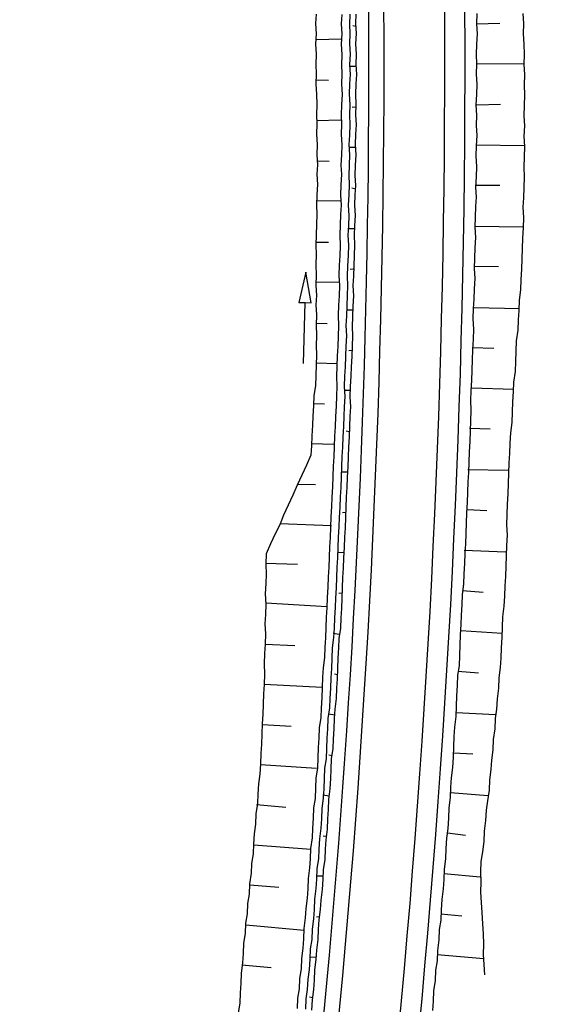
# Model space of a CAD drawing. Extents: x 447827 to 448299, y 438389 to 439851.
# Tile 27 of 116: x 447994 to 448020, y 438922 to 438971. Entities that reach past the tile are written whole.
import ezdxf

# ---------------------------------------------------------------- set-up
doc = ezdxf.new("R2010")
doc.units = 0
doc.header["$LTSCALE"] = 2
doc.header["$MEASUREMENT"] = 0
doc.linetypes.add('AUSGEZOGEN', pattern=[0])
for name, color, linetype in [('DB-Weg-Boeschungen', 15, 'CONTINUOUS'), ('DB-Wege', 15, 'CONTINUOUS'), ('FBRTOP', 250, 'AUSGEZOGEN')]:
    doc.layers.add(name, color=color, linetype=linetype)

msp = doc.modelspace()

# ---------------------------------------------------------------- linework, layer by layer
at = {"layer": 'DB-Weg-Boeschungen', "linetype": 'Continuous'}
for p, q in [((448008.377, 438970.982), (448008.348, 438970.522)), ((448009.642, 438970.98), (448009.614, 438970.519)), ((448010.045, 438970.993), (448010.025, 438970.483)), ((448010.349, 438970.99), (448010.321, 438970.53)), ((448016.318, 438971.024), (448016.297, 438970.515)), ((448018.595, 438971.03), (448018.624, 438970.529)), ((448008.348, 438970.522), (448008.377, 438970.02)), ((448009.614, 438970.519), (448009.643, 438970.018)), ((448010.025, 438970.483), (448010.046, 438970.031)), ((448010.345, 438970.382), (448010.189, 438970.408)), ((448010.321, 438970.53), (448010.35, 438970.028)), ((448016.297, 438970.515), (448017.456, 438970.546)), ((448016.297, 438970.515), (448016.326, 438970.013)), ((448018.624, 438970.529), (448018.603, 438970.019)), ((448008.377, 438970.02), (448008.356, 438969.51)), ((448009.633, 438969.763), (448008.375, 438969.716)), ((448009.643, 438970.018), (448009.622, 438969.508)), ((448010.046, 438970.031), (448010.025, 438969.521)), ((448010.35, 438970.028), (448010.329, 438969.519)), ((448016.326, 438970.013), (448016.305, 438969.503)), ((448018.603, 438970.019), (448018.632, 438969.517)), ((448008.356, 438969.51), (448008.385, 438969.009)), ((448009.622, 438969.508), (448009.651, 438969.007)), ((448010.025, 438969.521), (448010.054, 438969.02)), ((448010.329, 438969.519), (448010.358, 438969.017)), ((448016.305, 438969.503), (448016.285, 438968.994)), ((448018.632, 438969.517), (448018.661, 438969.016)), ((448008.385, 438969.009), (448008.365, 438968.499)), ((448009.651, 438969.007), (448009.631, 438968.497)), ((448010.054, 438969.02), (448010.033, 438968.51)), ((448010.358, 438969.017), (448010.338, 438968.508)), ((448016.285, 438968.994), (448016.306, 438968.542)), ((448018.661, 438969.016), (448018.64, 438968.506)), ((448008.365, 438968.499), (448008.386, 438968.047)), ((448009.631, 438968.497), (448009.652, 438968.045)), ((448010.033, 438968.51), (448010.062, 438968.009)), ((448010.353, 438968.409), (448010.049, 438968.412)), ((448010.338, 438968.508), (448010.366, 438968.006)), ((448016.306, 438968.542), (448016.285, 438968.032)), ((448016.306, 438968.542), (448018.632, 438968.556)), ((448018.64, 438968.506), (448018.669, 438968.005)), ((448008.386, 438968.047), (448008.365, 438967.537)), ((448008.383, 438967.743), (448008.991, 438967.738)), ((448009.652, 438968.045), (448009.631, 438967.535)), ((448010.062, 438968.009), (448010.034, 438967.549)), ((448010.366, 438968.006), (448010.338, 438967.546)), ((448016.285, 438968.032), (448016.314, 438967.53)), ((448018.669, 438968.005), (448018.648, 438967.495)), ((448008.365, 438967.537), (448008.394, 438967.036)), ((448009.631, 438967.535), (448009.66, 438967.034)), ((448010.034, 438967.549), (448010.013, 438967.039)), ((448010.338, 438967.546), (448010.317, 438967.037)), ((448016.314, 438967.53), (448016.293, 438967.021)), ((448018.648, 438967.495), (448018.677, 438966.993)), ((448008.394, 438967.036), (448008.423, 438966.534)), ((448009.66, 438967.034), (448009.639, 438966.524)), ((448010.013, 438967.039), (448010.042, 438966.537)), ((448010.317, 438967.037), (448010.346, 438966.535)), ((448016.293, 438967.021), (448016.273, 438966.512)), ((448018.677, 438966.993), (448018.656, 438966.484)), ((448008.423, 438966.534), (448008.402, 438966.025)), ((448009.639, 438966.524), (448009.619, 438966.015)), ((448010.042, 438966.537), (448010.022, 438966.028)), ((448010.32, 438966.379), (448010.164, 438966.405)), ((448010.346, 438966.535), (448010.326, 438966.025)), ((448016.273, 438966.512), (448016.302, 438966.01)), ((448016.322, 438966.519), (448017.482, 438966.551)), ((448018.656, 438966.484), (448018.636, 438965.975)), ((448009.608, 438965.76), (448008.4, 438965.72)), ((448008.402, 438966.025), (448008.423, 438965.572)), ((448009.619, 438966.015), (448009.64, 438965.562)), ((448010.022, 438966.028), (448010.05, 438965.526)), ((448010.326, 438966.025), (448010.354, 438965.524)), ((448016.302, 438966.01), (448016.281, 438965.5)), ((448018.636, 438965.975), (448018.665, 438965.473)), ((448008.423, 438965.572), (448008.403, 438965.063)), ((448009.64, 438965.562), (448009.619, 438965.053)), ((448010.05, 438965.526), (448010.03, 438965.017)), ((448010.354, 438965.524), (448010.326, 438965.064)), ((448016.281, 438965.5), (448016.31, 438964.999)), ((448018.665, 438965.473), (448018.644, 438964.963)), ((448008.403, 438965.063), (448008.431, 438964.561)), ((448009.619, 438965.053), (448009.648, 438964.551)), ((448010.03, 438965.017), (448010.001, 438964.557)), ((448010.326, 438965.064), (448010.306, 438964.554)), ((448016.31, 438964.999), (448016.289, 438964.489)), ((448018.644, 438964.963), (448018.673, 438964.462)), ((448008.431, 438964.561), (448008.411, 438964.052)), ((448009.648, 438964.551), (448009.627, 438964.042)), ((448010.001, 438964.557), (448010.03, 438964.055)), ((448010.329, 438964.406), (448010.025, 438964.408)), ((448010.306, 438964.554), (448010.334, 438964.052)), ((448016.289, 438964.489), (448016.269, 438963.98)), ((448016.282, 438964.539), (448018.665, 438964.511)), ((448018.673, 438964.462), (448018.652, 438963.952)), ((448008.411, 438964.052), (448008.44, 438963.55)), ((448009.627, 438964.042), (448009.607, 438963.532)), ((448010.03, 438964.055), (448010.01, 438963.545)), ((448010.334, 438964.052), (448010.314, 438963.543)), ((448016.269, 438963.98), (448016.298, 438963.478)), ((448018.652, 438963.952), (448018.632, 438963.443)), ((448008.408, 438963.747), (448009.017, 438963.743)), ((448008.44, 438963.55), (448008.411, 438963.09)), ((448009.607, 438963.532), (448009.628, 438963.08)), ((448010.01, 438963.545), (448009.989, 438963.036)), ((448010.314, 438963.543), (448010.293, 438963.034)), ((448016.298, 438963.478), (448016.277, 438962.969)), ((448018.632, 438963.443), (448018.661, 438962.941)), ((448008.411, 438963.09), (448008.44, 438962.588)), ((448009.628, 438963.08), (448009.607, 438962.571)), ((448009.989, 438963.036), (448010.01, 438962.584)), ((448010.293, 438963.034), (448010.322, 438962.532)), ((448016.277, 438962.969), (448016.256, 438962.459)), ((448018.661, 438962.941), (448018.64, 438962.432)), ((448008.44, 438962.588), (448008.419, 438962.079)), ((448009.607, 438962.571), (448009.587, 438962.061)), ((448010.01, 438962.584), (448009.99, 438962.074)), ((448010.296, 438962.376), (448010.14, 438962.402)), ((448010.322, 438962.532), (448010.294, 438962.072)), ((448016.241, 438962.558), (448017.457, 438962.548)), ((448016.256, 438962.459), (448016.285, 438961.957)), ((448018.64, 438962.432), (448018.62, 438961.922)), ((448008.419, 438962.079), (448008.399, 438961.569)), ((448009.587, 438962.061), (448009.615, 438961.559)), ((448009.99, 438962.074), (448009.969, 438961.565)), ((448010.294, 438962.072), (448010.273, 438961.562)), ((448016.285, 438961.957), (448016.257, 438961.497)), ((448018.62, 438961.922), (448018.591, 438961.462)), ((448008.399, 438961.569), (448008.42, 438961.117)), ((448009.584, 438961.757), (448008.417, 438961.775)), ((448009.615, 438961.559), (448009.587, 438961.099)), ((448009.969, 438961.565), (448009.998, 438961.063)), ((448010.273, 438961.562), (448010.302, 438961.061)), ((448016.257, 438961.497), (448016.236, 438960.988)), ((448018.591, 438961.462), (448018.62, 438960.96)), ((448008.42, 438961.117), (448008.399, 438960.607)), ((448009.587, 438961.099), (448009.566, 438960.59)), ((448009.998, 438961.063), (448009.977, 438960.554)), ((448010.302, 438961.061), (448010.281, 438960.551)), ((448016.236, 438960.988), (448016.216, 438960.478)), ((448018.62, 438960.96), (448018.599, 438960.451)), ((448008.399, 438960.607), (448008.379, 438960.098)), ((448009.566, 438960.59), (448009.546, 438960.08)), ((448009.977, 438960.554), (448009.949, 438960.094)), ((448010.281, 438960.551), (448010.253, 438960.091)), ((448016.216, 438960.478), (448016.245, 438959.977)), ((448016.257, 438960.536), (448018.592, 438960.5)), ((448018.599, 438960.451), (448018.579, 438959.941)), ((448008.379, 438960.098), (448008.358, 438959.589)), ((448009.546, 438960.08), (448009.575, 438959.579)), ((448009.949, 438960.094), (448009.978, 438959.592)), ((448010.255, 438960.395), (448009.951, 438960.398)), ((448010.253, 438960.091), (448010.282, 438959.589)), ((448016.245, 438959.977), (448016.224, 438959.467)), ((448018.579, 438959.941), (448018.558, 438959.432)), ((448008.358, 438959.589), (448008.379, 438959.136)), ((448008.384, 438959.744), (448008.992, 438959.74)), ((448009.575, 438959.579), (448009.554, 438959.069)), ((448009.978, 438959.592), (448009.957, 438959.082)), ((448010.282, 438959.589), (448010.261, 438959.08)), ((448016.224, 438959.467), (448016.203, 438958.958)), ((448008.379, 438959.136), (448008.359, 438958.627)), ((448009.554, 438959.069), (448009.526, 438958.609)), ((448009.957, 438959.082), (448009.936, 438958.573)), ((448010.261, 438959.08), (448010.241, 438958.57)), ((448018.558, 438959.432), (448018.538, 438958.922)), ((448008.359, 438958.627), (448008.387, 438958.125)), ((448009.526, 438958.609), (448009.505, 438958.1)), ((448009.936, 438958.573), (448009.916, 438958.063)), ((448010.241, 438958.57), (448010.22, 438958.061)), ((448016.203, 438958.958), (448016.183, 438958.448)), ((448016.217, 438958.555), (448017.384, 438958.537)), ((448018.538, 438958.922), (448018.517, 438958.413)), ((448007.872, 438958.26), (448007.534, 438956.768)), ((448008.134, 438956.752), (448007.872, 438958.26)), ((448008.387, 438958.125), (448008.367, 438957.616)), ((448009.505, 438958.1), (448009.534, 438957.598)), ((448009.916, 438958.063), (448009.937, 438957.611)), ((448010.215, 438958.414), (448010.067, 438958.391)), ((448010.22, 438958.061), (448010.192, 438957.601)), ((448016.183, 438958.448), (448016.212, 438957.947)), ((448018.517, 438958.413), (448018.496, 438957.903)), ((448008.367, 438957.616), (448008.396, 438957.114)), ((448009.511, 438957.746), (448008.393, 438957.772)), ((448009.534, 438957.598), (448009.513, 438957.088)), ((448009.937, 438957.611), (448009.916, 438957.102)), ((448010.192, 438957.601), (448010.22, 438957.099)), ((448016.212, 438957.947), (448016.191, 438957.437)), ((448018.496, 438957.903), (448018.476, 438957.394)), ((448008.396, 438957.114), (448008.367, 438956.654)), ((448009.513, 438957.088), (448009.485, 438956.628)), ((448009.916, 438957.102), (448009.896, 438956.592)), ((448010.22, 438957.099), (448010.2, 438956.59)), ((448016.191, 438957.437), (448016.17, 438956.928)), ((448018.476, 438957.394), (448018.406, 438956.877)), ((448007.534, 438956.768), (448007.834, 438956.76)), ((448007.757, 438953.761), (448007.834, 438956.76)), ((448007.834, 438956.76), (448008.134, 438956.752)), ((448008.367, 438956.654), (448008.396, 438956.152)), ((448009.485, 438956.628), (448009.464, 438956.119)), ((448009.896, 438956.592), (448009.875, 438956.083)), ((448010.2, 438956.59), (448010.179, 438956.08)), ((448016.17, 438956.928), (448016.142, 438956.467)), ((448018.406, 438956.877), (448018.385, 438956.367)), ((448008.396, 438956.152), (448008.376, 438955.643)), ((448009.464, 438956.119), (448009.493, 438955.617)), ((448009.875, 438956.083), (448009.847, 438955.623)), ((448010.182, 438956.384), (448009.878, 438956.387)), ((448010.179, 438956.08), (448010.159, 438955.571)), ((448016.142, 438956.467), (448016.122, 438955.958)), ((448016.184, 438956.525), (448018.419, 438956.474)), ((448018.385, 438956.367), (448018.357, 438955.907)), ((448008.376, 438955.643), (448008.404, 438955.141)), ((448008.409, 438955.749), (448008.919, 438955.729)), ((448009.493, 438955.617), (448009.473, 438955.108)), ((448009.847, 438955.623), (448009.876, 438955.121)), ((448010.159, 438955.571), (448010.18, 438955.118)), ((448016.122, 438955.958), (448016.15, 438955.456)), ((448018.357, 438955.907), (448018.336, 438955.398)), ((448008.404, 438955.141), (448008.384, 438954.632)), ((448009.473, 438955.108), (448009.452, 438954.598)), ((448009.876, 438955.121), (448009.855, 438954.611)), ((448010.18, 438955.118), (448010.159, 438954.609)), ((448016.15, 438955.456), (448016.13, 438954.947)), ((448018.336, 438955.398), (448018.266, 438954.88)), ((448008.384, 438954.632), (448008.405, 438954.179)), ((448009.452, 438954.598), (448009.424, 438954.138)), ((448009.855, 438954.611), (448009.834, 438954.102)), ((448010.159, 438954.609), (448010.139, 438954.099)), ((448016.13, 438954.947), (448016.109, 438954.437)), ((448018.266, 438954.88), (448018.246, 438954.371)), ((448008.405, 438954.179), (448008.384, 438953.67)), ((448009.424, 438954.138), (448009.403, 438953.629)), ((448009.834, 438954.102), (448009.814, 438953.592)), ((448010.141, 438954.404), (448009.993, 438954.38)), ((448016.109, 438954.437), (448016.089, 438953.928)), ((448016.094, 438954.536), (448017.162, 438954.503)), ((448018.246, 438954.371), (448018.225, 438953.861)), ((448008.384, 438953.67), (448008.364, 438953.16)), ((448009.437, 438953.735), (448008.369, 438953.769)), ((448009.403, 438953.629), (448009.383, 438953.119)), ((448010.139, 438954.099), (448010.118, 438953.59)), ((448016.089, 438953.928), (448016.068, 438953.418)), ((448018.225, 438953.861), (448018.205, 438953.352)), ((448008.364, 438953.16), (448008.343, 438952.651)), ((448009.785, 438953.132), (448009.765, 438952.623)), ((448009.814, 438953.592), (448009.785, 438953.132)), ((448010.09, 438953.13), (448010.069, 438952.62)), ((448010.118, 438953.59), (448010.09, 438953.13)), ((448016.068, 438953.418), (448016.047, 438952.909)), ((448018.205, 438953.352), (448018.135, 438952.834)), ((448008.343, 438952.651), (448008.265, 438952.183)), ((448009.383, 438953.119), (448009.411, 438952.617)), ((448016.047, 438952.909), (448016.027, 438952.399)), ((448018.135, 438952.834), (448018.106, 438952.374)), ((448008.265, 438952.183), (448008.245, 438951.673)), ((448009.383, 438952.157), (448009.362, 438951.648)), ((448009.411, 438952.617), (448009.383, 438952.157)), ((448009.765, 438952.623), (448009.794, 438952.121)), ((448010.051, 438952.415), (448009.796, 438952.425)), ((448010.069, 438952.62), (448010.048, 438952.111)), ((448016.027, 438952.399), (448015.999, 438951.939)), ((448016.053, 438952.555), (448018.14, 438952.481)), ((448018.106, 438952.374), (448018.086, 438951.865)), ((448008.245, 438951.673), (448008.224, 438951.164)), ((448008.278, 438951.78), (448008.788, 438951.759)), ((448009.794, 438952.121), (448009.773, 438951.612)), ((448010.048, 438952.111), (448010.077, 438951.609)), ((448015.999, 438951.939), (448016.027, 438951.438)), ((448018.086, 438951.865), (448018.065, 438951.355)), ((448009.362, 438951.648), (448009.342, 438951.138)), ((448009.773, 438951.612), (448009.745, 438951.152)), ((448010.077, 438951.609), (448010.049, 438951.149)), ((448016.027, 438951.438), (448016.007, 438950.928)), ((448018.065, 438951.355), (448018.045, 438950.846)), ((448008.196, 438950.704), (448008.175, 438950.194)), ((448008.224, 438951.164), (448008.196, 438950.704)), ((448009.342, 438951.138), (448009.321, 438950.629)), ((448009.745, 438951.152), (448009.724, 438950.642)), ((448010.049, 438951.149), (448010.028, 438950.64)), ((448016.007, 438950.928), (448015.986, 438950.419)), ((448018.045, 438950.846), (448017.975, 438950.329)), ((448009.321, 438950.629), (448009.293, 438950.169)), ((448009.724, 438950.642), (448009.704, 438950.133)), ((448010.018, 438950.385), (448009.862, 438950.411)), ((448010.028, 438950.64), (448010.008, 438950.13)), ((448015.963, 438950.567), (448016.982, 438950.526)), ((448015.986, 438950.419), (448015.966, 438949.909)), ((448017.975, 438950.329), (448017.954, 438949.819)), ((448009.257, 438949.758), (448008.139, 438949.784)), ((448008.175, 438950.194), (448008.155, 438949.685)), ((448009.293, 438950.169), (448009.272, 438949.659)), ((448009.704, 438950.133), (448009.683, 438949.623)), ((448010.008, 438950.13), (448009.987, 438949.621)), ((448015.966, 438949.909), (448015.945, 438949.4)), ((448017.954, 438949.819), (448017.934, 438949.31)), ((448008.155, 438949.685), (448008.126, 438949.225)), ((448009.272, 438949.659), (448009.252, 438949.15)), ((448009.683, 438949.623), (448009.655, 438949.163)), ((448009.987, 438949.621), (448009.959, 438949.161)), ((448015.945, 438949.4), (448015.924, 438948.89)), ((448017.934, 438949.31), (448017.905, 438948.85)), ((448008.126, 438949.225), (448007.9, 438948.733)), ((448009.252, 438949.15), (448009.223, 438948.69)), ((448009.655, 438949.163), (448009.634, 438948.654)), ((448009.959, 438949.161), (448009.938, 438948.651)), ((448015.924, 438948.89), (448015.904, 438948.381)), ((448017.905, 438948.85), (448017.885, 438948.34)), ((448007.9, 438948.733), (448007.674, 438948.242)), ((448009.223, 438948.69), (448009.203, 438948.18)), ((448009.634, 438948.654), (448009.614, 438948.144)), ((448009.928, 438948.396), (448009.624, 438948.399)), ((448009.938, 438948.651), (448009.918, 438948.142)), ((448015.904, 438948.381), (448015.876, 438947.921)), ((448015.88, 438948.529), (448017.861, 438948.488)), ((448017.885, 438948.34), (448017.864, 438947.831)), ((448007.674, 438948.242), (448007.448, 438947.751)), ((448007.49, 438947.808), (448008.353, 438947.793)), ((448009.203, 438948.18), (448009.182, 438947.671)), ((448009.614, 438948.144), (448009.593, 438947.635)), ((448009.918, 438948.142), (448009.897, 438947.632)), ((448015.876, 438947.921), (448015.855, 438947.411)), ((448017.864, 438947.831), (448017.844, 438947.321)), ((448007.448, 438947.751), (448007.222, 438947.259)), ((448009.182, 438947.671), (448009.162, 438947.161)), ((448009.593, 438947.635), (448009.565, 438947.174)), ((448009.897, 438947.632), (448009.869, 438947.172)), ((448015.855, 438947.411), (448015.834, 438946.902)), ((448017.844, 438947.321), (448017.823, 438946.812)), ((448007.222, 438947.259), (448006.997, 438946.768)), ((448009.162, 438947.161), (448009.133, 438946.701)), ((448009.565, 438947.174), (448009.544, 438946.665)), ((448009.869, 438947.172), (448009.848, 438946.662)), ((448015.834, 438946.902), (448015.814, 438946.392)), ((448006.997, 438946.768), (448006.771, 438946.276)), ((448009.133, 438946.701), (448009.113, 438946.192)), ((448009.544, 438946.665), (448009.523, 438946.155)), ((448009.838, 438946.408), (448009.69, 438946.384)), ((448009.848, 438946.662), (448009.828, 438946.153)), ((448015.814, 438946.392), (448015.793, 438945.883)), ((448015.84, 438946.548), (448016.809, 438946.499)), ((448017.823, 438946.812), (448017.802, 438946.302)), ((448009.134, 438945.739), (448006.586, 438945.842)), ((448006.771, 438946.276), (448006.594, 438945.793)), ((448009.113, 438946.192), (448009.092, 438945.682)), ((448009.523, 438946.155), (448009.495, 438945.695)), ((448009.828, 438946.153), (448009.807, 438945.643)), ((448015.793, 438945.883), (448015.773, 438945.373)), ((448017.802, 438946.302), (448017.782, 438945.793)), ((448006.594, 438945.793), (448006.36, 438945.351)), ((448009.092, 438945.682), (448009.072, 438945.173)), ((448009.495, 438945.695), (448009.474, 438945.186)), ((448009.807, 438945.643), (448009.779, 438945.183)), ((448015.773, 438945.373), (448015.752, 438944.864)), ((448017.782, 438945.793), (448017.811, 438945.291)), ((448006.36, 438945.351), (448006.134, 438944.859)), ((448009.072, 438945.173), (448009.043, 438944.713)), ((448009.474, 438945.186), (448009.454, 438944.676)), ((448009.779, 438945.183), (448009.758, 438944.674)), ((448017.811, 438945.291), (448017.79, 438944.781)), ((448006.134, 438944.859), (448005.908, 438944.368)), ((448009.043, 438944.713), (448009.023, 438944.203)), ((448009.454, 438944.676), (448009.433, 438944.167)), ((448009.748, 438944.419), (448009.444, 438944.422)), ((448009.758, 438944.674), (448009.737, 438944.164)), ((448015.7, 438944.552), (448017.738, 438944.469)), ((448015.724, 438944.404), (448015.703, 438943.894)), ((448015.752, 438944.864), (448015.724, 438944.404)), ((448017.79, 438944.781), (448017.769, 438944.272)), ((448005.88, 438943.908), (448007.458, 438943.854)), ((448005.908, 438944.368), (448005.888, 438943.859)), ((448009.023, 438944.203), (448009.002, 438943.694)), ((448009.433, 438944.167), (448009.405, 438943.707)), ((448009.737, 438944.164), (448009.717, 438943.655)), ((448017.769, 438944.272), (448017.749, 438943.762)), ((448005.888, 438943.859), (448005.917, 438943.357)), ((448009.002, 438943.694), (448008.974, 438943.234)), ((448009.405, 438943.707), (448009.384, 438943.197)), ((448009.717, 438943.655), (448009.688, 438943.195)), ((448015.703, 438943.894), (448015.683, 438943.385)), ((448017.749, 438943.762), (448017.728, 438943.253)), ((448005.917, 438943.357), (448005.888, 438942.897)), ((448008.974, 438943.234), (448008.953, 438942.724)), ((448009.384, 438943.197), (448009.364, 438942.688)), ((448009.688, 438943.195), (448009.668, 438942.685)), ((448015.683, 438943.385), (448015.662, 438942.875)), ((448017.728, 438943.253), (448017.7, 438942.793)), ((448005.888, 438942.897), (448005.868, 438942.387)), ((448008.953, 438942.724), (448008.932, 438942.215)), ((448009.364, 438942.688), (448009.343, 438942.178)), ((448009.668, 438942.685), (448009.647, 438942.176)), ((448015.662, 438942.875), (448015.592, 438942.358)), ((448015.61, 438942.563), (448016.637, 438942.473)), ((448017.7, 438942.793), (448017.679, 438942.283)), ((448005.868, 438942.387), (448005.897, 438941.886)), ((448008.932, 438942.215), (448008.912, 438941.705)), ((448009.343, 438942.178), (448009.315, 438941.718)), ((448009.658, 438942.431), (448009.509, 438942.407)), ((448009.647, 438942.176), (448009.627, 438941.666)), ((448015.592, 438942.358), (448015.571, 438941.848)), ((448017.679, 438942.283), (448017.659, 438941.774)), ((448005.897, 438941.886), (448005.876, 438941.376)), ((448008.904, 438941.754), (448005.889, 438941.935)), ((448008.912, 438941.705), (448008.884, 438941.245)), ((448009.315, 438941.718), (448009.294, 438941.209)), ((448009.627, 438941.666), (448009.598, 438941.206)), ((448015.571, 438941.848), (448015.551, 438941.339)), ((448017.659, 438941.774), (448017.589, 438941.257)), ((448005.876, 438941.376), (448005.848, 438940.916)), ((448008.884, 438941.245), (448008.863, 438940.735)), ((448009.294, 438941.209), (448009.274, 438940.699)), ((448009.598, 438941.206), (448009.578, 438940.697)), ((448015.551, 438941.339), (448015.523, 438940.879)), ((448017.589, 438941.257), (448017.568, 438940.747)), ((448005.848, 438940.916), (448005.876, 438940.414)), ((448008.863, 438940.735), (448008.842, 438940.226)), ((448009.274, 438940.699), (448009.245, 438940.239)), ((448009.578, 438940.697), (448009.508, 438940.179)), ((448015.523, 438940.879), (448015.502, 438940.369)), ((448015.52, 438940.575), (448017.566, 438940.443)), ((448017.568, 438940.747), (448017.548, 438940.238)), ((448005.876, 438940.414), (448005.856, 438939.905)), ((448008.842, 438940.226), (448008.814, 438939.766)), ((448009.245, 438940.239), (448009.175, 438939.722)), ((448009.526, 438940.385), (448009.214, 438940.437)), ((448009.508, 438940.179), (448009.479, 438939.719)), ((448015.502, 438940.369), (448015.481, 438939.86)), ((448017.548, 438940.238), (448017.527, 438939.728)), ((448005.856, 438939.905), (448005.827, 438939.445)), ((448005.856, 438939.905), (448007.335, 438939.835)), ((448008.814, 438939.766), (448008.793, 438939.256)), ((448009.175, 438939.722), (448009.155, 438939.212)), ((448009.479, 438939.719), (448009.459, 438939.21)), ((448015.481, 438939.86), (448015.461, 438939.35)), ((448017.527, 438939.728), (448017.507, 438939.219)), ((448005.827, 438939.445), (448005.807, 438938.935)), ((448008.793, 438939.256), (448008.723, 438938.739)), ((448009.155, 438939.212), (448009.134, 438938.703)), ((448009.459, 438939.21), (448009.438, 438938.7)), ((448015.461, 438939.35), (448015.44, 438938.841)), ((448017.507, 438939.219), (448017.478, 438938.759)), ((448005.807, 438938.935), (448005.836, 438938.434)), ((448008.723, 438938.739), (448008.695, 438938.279)), ((448009.134, 438938.703), (448009.106, 438938.243)), ((448009.438, 438938.7), (448009.418, 438938.191)), ((448015.44, 438938.841), (448015.362, 438938.373)), ((448015.381, 438938.578), (448016.407, 438938.488)), ((448017.478, 438938.759), (448017.408, 438938.241)), ((448005.836, 438938.434), (448005.815, 438937.924)), ((448008.695, 438938.279), (448008.675, 438937.769)), ((448009.106, 438938.243), (448009.085, 438937.733)), ((448009.436, 438938.396), (448009.28, 438938.422)), ((448009.418, 438938.191), (448009.389, 438937.731)), ((448015.362, 438938.373), (448015.342, 438937.863)), ((448017.408, 438938.241), (448017.388, 438937.732)), ((448005.815, 438937.924), (448005.787, 438937.464)), ((448008.675, 438937.769), (448005.815, 438937.924)), ((448008.675, 438937.769), (448008.654, 438937.26)), ((448009.085, 438937.733), (448009.065, 438937.224)), ((448009.389, 438937.731), (448009.369, 438937.221)), ((448015.342, 438937.863), (448015.321, 438937.354)), ((448017.388, 438937.732), (448017.318, 438937.214)), ((448005.787, 438937.464), (448005.766, 438936.955)), ((448008.654, 438937.26), (448008.633, 438936.75)), ((448009.065, 438937.224), (448009.036, 438936.764)), ((448009.369, 438937.221), (448009.299, 438936.704)), ((448015.321, 438937.354), (448015.301, 438936.844)), ((448017.318, 438937.214), (448017.297, 438936.705)), ((448005.766, 438936.955), (448005.746, 438936.445)), ((448008.633, 438936.75), (448008.605, 438936.29)), ((448009.036, 438936.764), (448008.966, 438936.246)), ((448009.299, 438936.704), (448009.27, 438936.244)), ((448015.301, 438936.844), (448015.28, 438936.335)), ((448017.297, 438936.705), (448017.219, 438936.237)), ((448005.746, 438936.445), (448005.717, 438935.985)), ((448008.605, 438936.29), (448008.535, 438935.773)), ((448008.966, 438936.246), (448008.946, 438935.737)), ((448009.296, 438936.4), (448008.984, 438936.452)), ((448009.27, 438936.244), (448009.25, 438935.734)), ((448015.28, 438936.335), (448015.21, 438935.818)), ((448015.298, 438936.54), (448017.237, 438936.442)), ((448017.219, 438936.237), (448017.199, 438935.727)), ((448005.717, 438935.985), (448005.697, 438935.475)), ((448005.725, 438935.936), (448007.155, 438935.858)), ((448008.535, 438935.773), (448008.514, 438935.264)), ((448008.946, 438935.737), (448008.917, 438935.277)), ((448009.25, 438935.734), (448009.229, 438935.225)), ((448015.21, 438935.818), (448015.182, 438935.358)), ((448017.199, 438935.727), (448017.129, 438935.21)), ((448005.697, 438935.475), (448005.676, 438934.966)), ((448008.514, 438935.264), (448008.486, 438934.804)), ((448008.917, 438935.277), (448008.897, 438934.767)), ((448009.229, 438935.225), (448009.201, 438934.765)), ((448015.182, 438935.358), (448015.161, 438934.848)), ((448017.129, 438935.21), (448017.108, 438934.701)), ((448005.676, 438934.966), (448005.648, 438934.506)), ((448008.486, 438934.804), (448008.465, 438934.294)), ((448008.897, 438934.767), (448008.876, 438934.258)), ((448009.201, 438934.765), (448009.131, 438934.248)), ((448015.161, 438934.848), (448015.141, 438934.339)), ((448017.108, 438934.701), (448017.038, 438934.183)), ((448005.648, 438934.506), (448005.627, 438933.996)), ((448008.465, 438934.294), (448008.445, 438933.785)), ((448008.876, 438934.258), (448008.798, 438933.79)), ((448009.157, 438934.404), (448009.001, 438934.429)), ((448009.131, 438934.248), (448009.11, 438933.738)), ((448015.141, 438934.339), (448015.12, 438933.829)), ((448015.159, 438934.544), (448016.128, 438934.495)), ((448017.038, 438934.183), (448017.01, 438933.723)), ((448005.627, 438933.996), (448005.607, 438933.487)), ((448008.396, 438933.777), (448005.635, 438933.947)), ((448008.445, 438933.785), (448008.367, 438933.317)), ((448008.798, 438933.79), (448008.778, 438933.28)), ((448009.11, 438933.738), (448009.082, 438933.278)), ((448015.12, 438933.829), (448015.05, 438933.312)), ((448017.01, 438933.723), (448016.94, 438933.206)), ((448005.607, 438933.487), (448005.529, 438933.019)), ((448008.367, 438933.317), (448008.347, 438932.807)), ((448008.778, 438933.28), (448008.757, 438932.771)), ((448009.082, 438933.278), (448009.061, 438932.768)), ((448015.05, 438933.312), (448015.022, 438932.852)), ((448005.529, 438933.019), (448005.508, 438932.51)), ((448008.347, 438932.807), (448008.326, 438932.298)), ((448008.757, 438932.771), (448008.729, 438932.311)), ((448009.061, 438932.768), (448008.991, 438932.251)), ((448015.022, 438932.852), (448015.001, 438932.342)), ((448016.94, 438933.206), (448016.919, 438932.697)), ((448005.508, 438932.51), (448005.48, 438932.049)), ((448008.326, 438932.298), (448008.248, 438931.83)), ((448008.729, 438932.311), (448008.659, 438931.794)), ((448009.017, 438932.407), (448008.705, 438932.459)), ((448008.991, 438932.251), (448008.971, 438931.742)), ((448015.001, 438932.342), (448014.931, 438931.825)), ((448015.011, 438932.597), (448016.86, 438932.434)), ((448016.919, 438932.697), (448016.849, 438932.179)), ((448005.48, 438932.049), (448005.41, 438931.532)), ((448005.438, 438931.992), (448006.876, 438931.865)), ((448008.248, 438931.83), (448008.228, 438931.32)), ((448008.659, 438931.794), (448008.638, 438931.284)), ((448014.931, 438931.825), (448014.911, 438931.315)), ((448016.849, 438932.179), (448016.772, 438931.711)), ((448005.41, 438931.532), (448005.389, 438931.023)), ((448008.228, 438931.32), (448008.207, 438930.811)), ((448008.638, 438931.284), (448008.61, 438930.824)), ((448008.943, 438931.282), (448008.922, 438930.772)), ((448008.971, 438931.742), (448008.943, 438931.282)), ((448014.911, 438931.315), (448014.89, 438930.806)), ((448016.772, 438931.711), (448016.751, 438931.202)), ((448005.389, 438931.023), (448005.312, 438930.555)), ((448008.207, 438930.811), (448008.179, 438930.351)), ((448008.61, 438930.824), (448008.54, 438930.307)), ((448014.89, 438930.806), (448014.812, 438930.338)), ((448016.751, 438931.202), (448016.681, 438930.685)), ((448005.312, 438930.555), (448005.291, 438930.045)), ((448008.179, 438930.351), (448008.109, 438929.833)), ((448008.54, 438930.307), (448008.519, 438929.797)), ((448008.878, 438930.411), (448008.722, 438930.437)), ((448008.922, 438930.772), (448008.852, 438930.255)), ((448014.812, 438930.338), (448014.792, 438929.828)), ((448014.872, 438930.6), (448015.751, 438930.487)), ((448016.681, 438930.685), (448016.661, 438930.175)), ((448005.291, 438930.045), (448005.263, 438929.585)), ((448008.117, 438929.784), (448005.299, 438929.996)), ((448008.109, 438929.833), (448008.088, 438929.324)), ((448008.852, 438930.255), (448008.824, 438929.795)), ((448014.792, 438929.828), (448014.771, 438929.319)), ((448016.661, 438930.175), (448016.591, 438929.658)), ((448005.263, 438929.585), (448005.193, 438929.068)), ((448008.491, 438929.337), (448008.421, 438928.82)), ((448008.519, 438929.797), (448008.491, 438929.337)), ((448008.824, 438929.795), (448008.803, 438929.285)), ((448016.591, 438929.658), (448016.513, 438929.19)), ((448005.193, 438929.068), (448005.164, 438928.608)), ((448008.06, 438928.864), (448007.99, 438928.346)), ((448008.088, 438929.324), (448008.06, 438928.864)), ((448008.803, 438929.285), (448008.733, 438928.768)), ((448014.771, 438929.319), (448014.701, 438928.802)), ((448016.513, 438929.19), (448016.492, 438928.68)), ((448005.164, 438928.608), (448005.094, 438928.09)), ((448008.421, 438928.82), (448008.401, 438928.31)), ((448008.731, 438928.464), (448008.426, 438928.466)), ((448008.733, 438928.768), (448008.705, 438928.308)), ((448014.701, 438928.802), (448014.681, 438928.292)), ((448014.683, 438928.596), (448016.482, 438928.426)), ((448016.492, 438928.68), (448016.521, 438928.179)), ((448005.094, 438928.09), (448005.074, 438927.581)), ((448005.102, 438928.041), (448006.54, 438927.914)), ((448007.99, 438928.346), (448007.969, 438927.837)), ((448008.401, 438928.31), (448008.372, 438927.85)), ((448008.705, 438928.308), (448008.684, 438927.798)), ((448014.681, 438928.292), (448014.652, 438927.832)), ((448016.521, 438928.179), (448016.5, 438927.669)), ((448005.074, 438927.581), (448004.996, 438927.113)), ((448007.969, 438927.837), (448007.941, 438927.377)), ((448008.372, 438927.85), (448008.302, 438927.333)), ((448008.684, 438927.798), (448008.614, 438927.281)), ((448014.652, 438927.832), (448014.582, 438927.315)), ((448016.5, 438927.669), (448016.529, 438927.167)), ((448004.996, 438927.113), (448004.975, 438926.604)), ((448007.941, 438927.377), (448007.871, 438926.86)), ((448008.302, 438927.333), (448008.282, 438926.823)), ((448008.614, 438927.281), (448008.586, 438926.821)), ((448014.582, 438927.315), (448014.562, 438926.805)), ((448016.529, 438927.167), (448016.558, 438926.666)), ((448004.975, 438926.604), (448004.898, 438926.136)), ((448007.871, 438926.86), (448007.843, 438926.399)), ((448008.282, 438926.823), (448008.253, 438926.363)), ((448008.542, 438926.46), (448008.394, 438926.436)), ((448008.586, 438926.821), (448008.516, 438926.304)), ((448014.562, 438926.805), (448014.541, 438926.296)), ((448014.544, 438926.6), (448015.57, 438926.509)), ((448016.558, 438926.666), (448016.595, 438926.115)), ((448004.898, 438926.136), (448004.877, 438925.626)), ((448007.788, 438925.783), (448004.913, 438926.037)), ((448007.843, 438926.399), (448007.773, 438925.882)), ((448008.253, 438926.363), (448008.183, 438925.846)), ((448008.516, 438926.304), (448008.487, 438925.843)), ((448014.541, 438926.296), (448014.463, 438925.828)), ((448016.595, 438926.115), (448016.624, 438925.613)), ((448004.877, 438925.626), (448004.799, 438925.158)), ((448007.773, 438925.882), (448007.752, 438925.373)), ((448008.183, 438925.846), (448008.163, 438925.336)), ((448008.487, 438925.843), (448008.467, 438925.334)), ((448014.463, 438925.828), (448014.443, 438925.318)), ((448016.624, 438925.613), (448016.652, 438925.111)), ((448004.799, 438925.158), (448004.779, 438924.649)), ((448007.752, 438925.373), (448007.724, 438924.913)), ((448008.163, 438925.336), (448008.085, 438924.868)), ((448008.467, 438925.334), (448008.397, 438924.817)), ((448014.443, 438925.318), (448014.373, 438924.801)), ((448016.652, 438925.111), (448016.632, 438924.602)), ((448004.779, 438924.649), (448004.75, 438924.189)), ((448007.724, 438924.913), (448007.654, 438924.395)), ((448008.085, 438924.868), (448008.064, 438924.359)), ((448008.397, 438924.817), (448008.369, 438924.357)), ((448014.373, 438924.801), (448014.352, 438924.292)), ((448014.355, 438924.596), (448016.663, 438924.404)), ((448016.632, 438924.602), (448016.661, 438924.1)), ((448004.75, 438924.189), (448004.68, 438923.671)), ((448004.716, 438924.082), (448006.154, 438923.955)), ((448007.654, 438924.395), (448007.633, 438923.886)), ((448008.064, 438924.359), (448008.044, 438923.85)), ((448008.353, 438924.455), (448008.098, 438924.466)), ((448008.369, 438924.357), (448008.299, 438923.839)), ((448014.352, 438924.292), (448014.275, 438923.824)), ((448016.661, 438924.1), (448016.689, 438923.599)), ((448004.68, 438923.671), (448004.66, 438923.162)), ((448007.633, 438923.886), (448007.555, 438923.418)), ((448008.044, 438923.85), (448007.966, 438923.382)), ((448008.299, 438923.839), (448008.278, 438923.33)), ((448014.275, 438923.824), (448014.254, 438923.314)), ((448004.66, 438923.162), (448004.631, 438922.702)), ((448007.555, 438923.418), (448007.535, 438922.908)), ((448007.966, 438923.382), (448007.945, 438922.872)), ((448008.278, 438923.33), (448008.25, 438922.87)), ((448014.254, 438923.314), (448014.184, 438922.797)), ((448004.631, 438922.702), (448004.611, 438922.192)), ((448007.535, 438922.908), (448007.457, 438922.44)), ((448007.945, 438922.872), (448007.868, 438922.404)), ((448008.25, 438922.87), (448008.18, 438922.352)), ((448014.184, 438922.797), (448014.163, 438922.287)), ((448004.611, 438922.192), (448004.533, 438921.724)), ((448007.457, 438922.44), (448007.436, 438921.931)), ((448007.868, 438922.404), (448007.847, 438921.895)), ((448008.213, 438922.459), (448008.057, 438922.485)), ((448008.18, 438922.352), (448008.159, 438921.843)), ((448014.163, 438922.287), (448014.135, 438921.827))]:
    msp.add_line(p, q, dxfattribs=at)
at = {"layer": 'DB-Wege', "linetype": 'Continuous'}
for major_axis, start_param, end_param in [((-100.558, 492.336), 4.383225, 4.590329), ((-100.362, 491.355), 4.383217, 4.58808), ((-99.755, 488.417), 4.383231, 4.581474), ((-99.598, 487.684), 4.383245, 4.561722)]:
    msp.add_ellipse((447513.238, 438968.617), major_axis=major_axis, ratio=1, start_param=start_param, end_param=end_param, dxfattribs=at)
at = {"layer": 'FBRTOP'}
for points in [[(448034.372, 439384.926, -0.000001), (448050.087, 439286.169, -0.000002), (448057.944, 439236.79)], [(448068.197, 439390.308, -0.000001), (448083.912, 439291.551, -0.000002), (448091.769, 439242.172)], [(448115.34, 439094.036, 0.000001), (448125.161, 439032.313, -0.000001), (448134.983, 438970.589, -0.000001), (448138.911, 438945.9, 0.000002), (448142.84, 438921.21, 0.000007), (448144.804, 438908.866, -0.000017), (448146.769, 438896.521), (448150.697, 438871.831), (448152.012, 438863.563, 0.001038), (448152.834, 438858.467, 0.000474), (448154.667, 438847.31, 0.002138), (448156.319, 438837.578, 0.001413), (448158.922, 438822.873, 0.001696), (448161.067, 438811.177, 0.001564), (448163.477, 438798.508, 0.001572), (448165.867, 438786.358, 0.001569), (448168.337, 438774.202, 0.001557), (448170.877, 438762.094, 0.001551), (448173.501, 438749.958, 0.00156), (448176.207, 438737.813, 0.001572), (448178.966, 438725.78, 0.001571), (448181.798, 438713.778, 0.000235), (448182.237, 438711.949, 0.001553)], [(448081.515, 439088.654, 0.000001), (448091.337, 439026.931, -0.000001), (448101.158, 438965.207, -0.000001), (448105.087, 438940.518, 0.000002), (448109.015, 438915.828, 0.000007), (448110.98, 438903.483, -0.000017), (448112.944, 438891.138), (448116.872, 438866.45), (448118.199, 438858.111, 0.001038), (448119.033, 438852.94, 0.000474), (448120.894, 438841.612, 0.002138), (448122.571, 438831.731, 0.001412), (448125.216, 438816.789, 0.001697), (448127.398, 438804.894, 0.001564), (448129.85, 438792.003, 0.001572), (448132.281, 438779.643, 0.001569), (448134.794, 438767.276, 0.001557), (448137.377, 438754.96, 0.001551), (448140.047, 438742.614, 0.00156), (448142.799, 438730.259, 0.001572), (448145.606, 438718.019, 0.001476), (448148.31, 438706.551, 0.001556)]]:
    msp.add_lwpolyline(points, format="xyb", dxfattribs=at)

doc.saveas('drawing.dxf')
